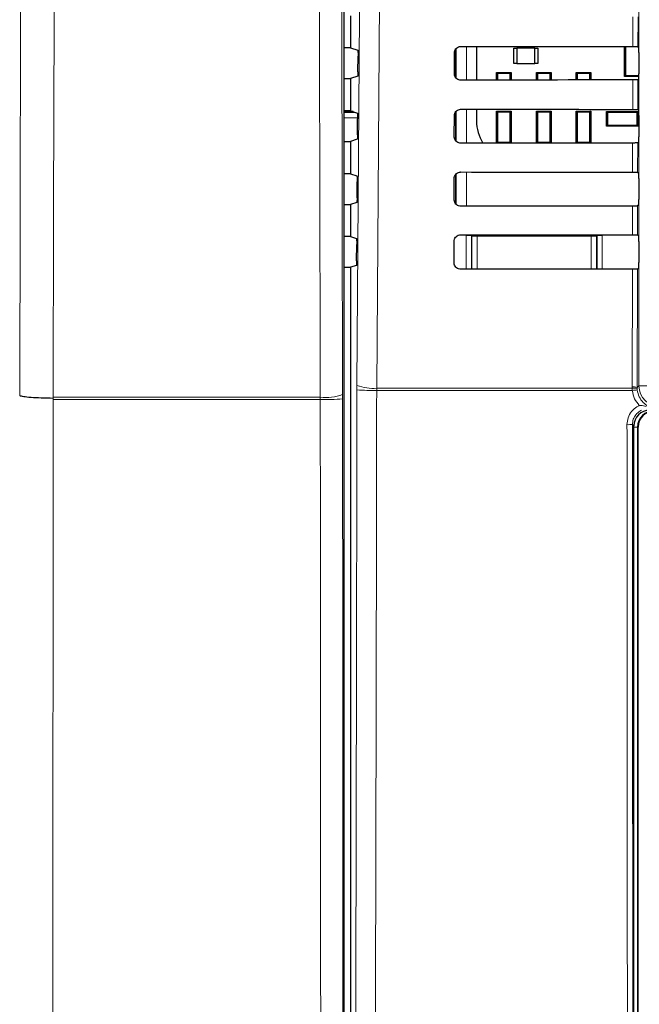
# Model space of a CAD drawing. Header units: millimetres. Extents: x 5 to 418, y 2 to 292.
# Tile 7 of 53: x 45 to 65, y 169 to 201. Entities that reach past the tile are written whole.
import ezdxf

# ---------------------------------------------------------------- set-up
doc = ezdxf.new("R2010")
doc.units = ezdxf.units.MM

msp = doc.modelspace()

# ---------------------------------------------------------------- linework, layer by layer
at = {"color": 7, "linetype": 'Continuous', "lineweight": 18}
for p, q in [((64.9822, 188.8975), (64.9822, 216.787)), ((64.7891, 199.6826), (64.7913, 200.6269)), ((64.9525, 200.6298), (64.9502, 199.6797)), ((59.1693, 198.689), (59.1693, 199.6123)), ((59.5026, 199.6864), (59.5026, 198.6184)), ((64.7844, 197.6873), (64.7866, 198.6222)), ((64.9478, 198.6251), (64.9456, 197.6844)), ((55.9002, 197.6157), (55.6201, 197.6157)), ((55.6201, 197.5895), (55.9789, 197.5895)), ((59.1693, 196.6803), (59.1693, 197.6197)), ((59.5026, 197.6911), (59.5026, 196.6137)), ((56.0419, 197.4231), (55.6201, 197.4231)), ((64.7797, 195.6919), (64.7819, 196.6175)), ((64.9431, 196.6204), (64.9409, 195.689)), ((59.5026, 195.6957), (59.5026, 194.609)), ((59.1693, 194.6744), (59.1693, 195.6269)), ((64.7751, 193.6966), (64.7772, 194.6128)), ((64.9384, 194.6157), (64.9362, 193.6937)), ((59.4908, 192.6043), (59.4908, 193.6783)), ((59.4908, 193.6783), (59.6575, 193.6783)), ((59.675, 193.6608), (59.6575, 193.6783)), ((59.6575, 193.6783), (59.6575, 192.6044)), ((59.675, 192.617), (59.675, 193.6608)), ((59.675, 193.6608), (59.8417, 193.6608)), ((59.8417, 193.6608), (59.8417, 193.7001)), ((63.4676, 193.6608), (59.8417, 193.6608)), ((59.8417, 193.6608), (59.8417, 192.617)), ((63.4676, 193.6974), (63.4676, 193.6608)), ((63.4676, 193.6608), (63.6342, 193.6608)), ((63.4676, 192.617), (63.4676, 193.6608)), ((63.6518, 193.6783), (63.6342, 193.6608)), ((63.6342, 193.6608), (63.6342, 192.617)), ((63.6518, 192.6074), (63.6518, 193.6783)), ((63.6518, 193.6783), (63.8184, 193.6783)), ((63.8184, 193.6783), (63.8184, 192.6076)), ((59.6748, 192.6045), (59.675, 192.617)), ((59.675, 192.617), (59.8417, 192.617)), ((59.675, 192.617), (59.6763, 192.6045)), ((59.8417, 192.6046), (59.8417, 192.617)), ((59.8417, 192.617), (63.4676, 192.617)), ((63.4676, 192.617), (63.6342, 192.617)), ((63.4676, 192.617), (63.4676, 192.6073)), ((63.6335, 192.6074), (63.6342, 192.617)), ((63.6342, 192.617), (63.6344, 192.6074)), ((64.7638, 188.8623), (64.7725, 192.6081)), ((64.9337, 192.611), (64.9249, 188.8402)), ((56.0216, 188.9103), (56.021, 188.77)), ((56.6481, 188.7517), (56.649, 188.8219)), ((56.649, 188.8219), (64.7647, 188.8219)), ((64.7647, 188.8219), (64.7638, 188.8623)), ((64.7689, 188.7517), (64.7647, 188.8219)), ((64.9249, 188.8402), (64.9822, 188.8975)), ((64.9249, 188.8402), (64.9256, 188.8079)), ((64.9256, 188.8079), (64.9289, 188.7657)), ((65.3155, 188.8975), (64.9822, 188.8975)), ((46.368, 188.4634), (46.368, 188.4992)), ((46.3691, 188.5347), (46.3689, 188.4991)), ((54.8567, 188.5347), (54.8565, 188.4634)), ((55.5649, 188.4803), (55.5647, 188.623)), ((64.7689, 188.7517), (56.6481, 188.7517)), ((64.8213, 187.6204), (64.7745, 187.6672)), ((64.94, 187.587), (64.8213, 187.587)), ((64.94, 187.587), (64.94, 149.9536)), ((64.94, 187.587), (64.9546, 187.587))]:
    msp.add_line(p, q, dxfattribs=at)
at = {"color": 7, "linetype": 'Continuous', "lineweight": 25}
for p, q in [((55.6201, 146.9405), (55.6201, 216.3764)), ((55.8213, 200.6653), (55.8213, 199.642)), ((55.8213, 199.642), (55.6201, 199.642)), ((55.8213, 199.642), (56.0475, 199.5666)), ((59.1195, 198.8203), (59.1211, 199.487)), ((59.1546, 199.5938), (59.1546, 198.7112)), ((59.8219, 199.6861), (59.8219, 198.6187)), ((61.0046, 199.1453), (61.0046, 199.6286)), ((61.0046, 199.6286), (61.1046, 199.6286)), ((61.1046, 199.6286), (61.1046, 199.1453)), ((61.6713, 199.6286), (61.1046, 199.6286)), ((61.6713, 199.1453), (61.6713, 199.6286)), ((61.6713, 199.6286), (61.7713, 199.6286)), ((61.7713, 199.6286), (61.7713, 199.1453)), ((64.5213, 198.7286), (64.5213, 199.6827)), ((64.558, 199.6827), (64.558, 198.7654)), ((64.9502, 199.6797), (64.9735, 199.6565)), ((64.9763, 199.4899), (64.9763, 198.8174)), ((56.0526, 198.884), (56.0561, 199.3779)), ((61.1046, 199.1453), (61.0046, 199.1453)), ((61.1046, 199.1453), (61.6713, 199.1453)), ((61.7713, 199.1453), (61.6713, 199.1453)), ((60.4546, 198.6192), (60.4546, 198.8603)), ((60.487, 198.828), (60.4546, 198.8603)), ((60.4546, 198.8603), (60.9213, 198.8603)), ((60.487, 198.828), (60.487, 198.6192)), ((60.889, 198.828), (60.487, 198.828)), ((60.9213, 198.8603), (60.889, 198.828)), ((60.889, 198.6195), (60.889, 198.828)), ((60.9213, 198.8603), (60.9213, 198.6195)), ((61.7536, 198.828), (61.7213, 198.8603)), ((61.7213, 198.8603), (62.188, 198.8603)), ((61.7213, 198.6202), (61.7213, 198.8603)), ((62.1556, 198.828), (61.7536, 198.828)), ((61.7536, 198.828), (61.7536, 198.6202)), ((62.188, 198.8603), (62.1556, 198.828)), ((62.1556, 198.6205), (62.1556, 198.828)), ((62.188, 198.8603), (62.188, 198.6205)), ((62.988, 198.6211), (62.988, 198.8603)), ((63.0203, 198.828), (62.988, 198.8603)), ((62.988, 198.8603), (63.4546, 198.8603)), ((63.0203, 198.828), (63.0203, 198.6211)), ((63.4223, 198.828), (63.0203, 198.828)), ((63.4546, 198.8603), (63.4223, 198.828)), ((63.4223, 198.6214), (63.4223, 198.828)), ((63.4546, 198.8603), (63.4546, 198.6214)), ((55.6201, 198.6653), (55.8213, 198.6653)), ((56.044, 198.7395), (55.8213, 198.6653)), ((55.8213, 198.6653), (55.8213, 197.642)), ((64.558, 198.7654), (64.5213, 198.7286)), ((64.9759, 198.7286), (64.5213, 198.7286)), ((64.558, 198.7654), (64.9762, 198.7654)), ((64.9735, 198.6508), (64.9478, 198.6251)), ((55.8213, 197.642), (55.6201, 197.642)), ((55.8995, 197.6159), (55.6201, 197.6159)), ((55.8213, 197.642), (56.0335, 197.5713)), ((59.1546, 197.6013), (59.1546, 196.7027)), ((59.8219, 197.6908), (59.8219, 197.3203)), ((60.4546, 196.6145), (60.4546, 197.627)), ((60.487, 197.5946), (60.4546, 197.627)), ((60.4546, 197.627), (60.9213, 197.627)), ((60.487, 197.5946), (60.487, 196.646)), ((60.889, 197.5946), (60.487, 197.5946)), ((60.9213, 197.627), (60.889, 197.5946)), ((60.889, 196.646), (60.889, 197.5946)), ((60.9213, 197.627), (60.9213, 196.6149)), ((61.7213, 196.6155), (61.7213, 197.627)), ((61.7536, 197.5946), (61.7213, 197.627)), ((61.7213, 197.627), (62.188, 197.627)), ((61.7536, 197.5946), (61.7536, 196.646)), ((62.1556, 197.5946), (61.7536, 197.5946)), ((62.188, 197.627), (62.1556, 197.5946)), ((62.1556, 196.646), (62.1556, 197.5946)), ((62.188, 197.627), (62.188, 196.6158)), ((63.0203, 197.5946), (62.988, 197.627)), ((62.988, 197.627), (63.4546, 197.627)), ((62.988, 196.6164), (62.988, 197.627)), ((63.4223, 197.5946), (63.0203, 197.5946)), ((63.0203, 197.5946), (63.0203, 196.646)), ((63.4546, 197.627), (63.4223, 197.5946)), ((63.4223, 196.646), (63.4223, 197.5946)), ((63.4546, 197.627), (63.4546, 196.6167)), ((63.948, 197.6203), (63.9803, 197.588)), ((63.948, 197.6203), (64.9613, 197.6203)), ((63.948, 197.1536), (63.948, 197.6203)), ((63.9803, 197.588), (63.9803, 197.186)), ((64.929, 197.588), (63.9803, 197.588)), ((64.929, 197.588), (64.9613, 197.6203)), ((64.929, 197.186), (64.929, 197.588)), ((64.9456, 197.6844), (64.9735, 197.6565)), ((64.9613, 197.6203), (64.9613, 197.1536)), ((56.0385, 196.8793), (56.042, 197.3826)), ((59.1148, 196.8203), (59.1164, 197.487)), ((64.9763, 197.4899), (64.9763, 196.8174)), ((63.9803, 197.186), (63.948, 197.1536)), ((64.9613, 197.1536), (63.948, 197.1536)), ((63.9803, 197.186), (64.929, 197.186)), ((64.9613, 197.1536), (64.929, 197.186)), ((55.6201, 196.6653), (55.8213, 196.6653)), ((56.0299, 196.7348), (55.8213, 196.6653)), ((55.8213, 196.6653), (55.8213, 195.642)), ((60.4555, 196.6145), (60.487, 196.646)), ((60.487, 196.646), (60.889, 196.646)), ((60.889, 196.646), (60.9201, 196.6149)), ((61.7231, 196.6155), (61.7536, 196.646)), ((61.7536, 196.646), (62.1556, 196.646)), ((62.1556, 196.646), (62.1858, 196.6158)), ((62.9907, 196.6164), (63.0203, 196.646)), ((63.0203, 196.646), (63.4223, 196.646)), ((63.4223, 196.646), (63.4516, 196.6167)), ((64.9735, 196.6508), (64.9431, 196.6204)), ((64.9409, 195.689), (64.9735, 195.6565)), ((55.8213, 195.642), (55.6201, 195.642)), ((55.8213, 195.642), (56.0194, 195.576)), ((56.0243, 194.8746), (56.028, 195.3872)), ((59.1102, 194.8203), (59.1117, 195.487)), ((59.1546, 195.6088), (59.1546, 194.6942)), ((64.9763, 195.4899), (64.9763, 194.8174)), ((56.0158, 194.73), (55.8213, 194.6653)), ((55.6201, 194.6653), (55.8213, 194.6653)), ((55.8213, 194.6653), (55.8213, 193.642)), ((64.9735, 194.6508), (64.9384, 194.6157)), ((55.8213, 193.642), (55.6201, 193.642)), ((55.8213, 193.642), (56.0053, 193.5807)), ((59.1055, 192.8203), (59.107, 193.487)), ((64.9362, 193.6937), (64.9735, 193.6565)), ((64.9763, 193.4899), (64.9763, 192.8174)), ((56.0102, 192.8699), (56.0139, 193.3919)), ((55.6201, 192.6653), (55.8213, 192.6653)), ((56.0017, 192.7253), (55.8213, 192.6653)), ((55.8213, 192.6653), (55.8213, 147.4527)), ((64.9735, 192.6508), (64.9337, 192.611)), ((64.8213, 149.9548), (64.8213, 187.6204)), ((64.9546, 149.9536), (64.9546, 187.587))]:
    msp.add_line(p, q, dxfattribs=at)
at = {"color": 7, "linetype": 'Continuous', "lineweight": 18, "flags": 128}
for points in [[(56.0216, 188.9103), (56.1047, 200.7), (56.1878, 212.498)], [(56.8159, 212.4096), (56.8066, 211.0882), (56.7692, 205.8025), (56.649, 188.8219)], [(45.3045, 188.5913), (45.3185, 194.4753), (45.3328, 200.4718), (45.3608, 212.2433)], [(46.4254, 212.122), (46.42, 209.8532), (46.3979, 200.6026), (46.3835, 194.5509), (46.3829, 194.3211), (46.3691, 188.5347)], [(54.8567, 188.5347), (54.8536, 189.8563), (54.8412, 195.1426), (54.8214, 203.6323), (54.8078, 209.4369), (54.8015, 212.1219)], [(55.5097, 212.2102), (55.516, 209.5252), (55.5369, 200.5434), (55.5509, 194.5555), (55.5647, 188.623)], [(59.675, 193.6608), (59.6783, 193.6933), (59.6798, 193.7002)], [(63.6302, 193.6973), (63.631, 193.6933), (63.6342, 193.6608)]]:
    msp.add_lwpolyline(points, dxfattribs=at)
at = {"color": 7, "linetype": 'Continuous', "lineweight": 25}
for centre, radius, start, end in [((61.1436, 197.3203), 1.3217, 180, 212.29556), ((65.4546, 187.587), 0.5146, 90, 180), ((65.4546, 187.587), 0.5, 90, 180)]:
    msp.add_arc(centre, radius, start, end, dxfattribs=at)
at = {"color": 7, "linetype": 'Continuous', "lineweight": 18}
for centre, radius, start, end in [((56.5229, 190.1968), 1.3807, 248.71381, 275.24303), ((64.8007, 188.5328), 0.3315, 67.99072, 96.38533), ((64.817, 188.4928), 0.3332, 70.98206, 99.03542), ((65.6489, 188.8976), 0.6667, 180.00873, 269.99127), ((55.034, 195.8802), 7.419, 268.62904, 274.10366), ((55.0315, 190.0163), 1.4919, 263.26838, 290.93948), ((56.5187, 195.0924), 6.342, 265.49979, 271.16954), ((65.0031, 186.9967), 1.7706, 92.40107, 97.60084), ((64.6445, 189.2618), 1.5999, 268.48547, 274.66127)]:
    msp.add_arc(centre, radius, start, end, dxfattribs=at)
at = {"color": 7, "linetype": 'Continuous', "lineweight": 25}
for centre, major_axis, ratio, start_param, end_param in [((75.8213, 205.4815), (332.3995, 0), 0.0174551, 4.6627295, 4.6791932), ((64.9734, 199.4899), (0, 0.1667), 0.0174551, 4.712389, 6.265732), ((64.9734, 198.8174), (0, 0.1667), 0.0174551, 3.1590459, 4.712389), ((75.8213, 192.8528), (330.7098, 0), 0.0174551, 1.6041693, 1.6207097), ((75.8213, 203.4815), (332.1319, 0), 0.0174551, 4.6626895, 4.6791524), ((64.9734, 197.4899), (0, 0.1667), 0.0174551, 4.712389, 6.265732), ((75.8213, 190.8528), (330.4422, 0), 0.0174551, 1.6042105, 1.6207502), ((64.9734, 196.8174), (0, 0.1667), 0.0174551, 3.1590459, 4.712389), ((75.8213, 201.4814), (331.8643, 0), 0.0174551, 4.6626494, 4.6791115), ((64.9734, 195.4899), (0, 0.1667), 0.0174551, 4.712389, 6.265732), ((64.9734, 194.8174), (0, 0.1667), 0.0174551, 3.1590459, 4.712389), ((75.8213, 188.8528), (330.1746, 0), 0.0174551, 1.6042518, 1.6207907), ((75.8213, 199.4814), (331.5967, 0), 0.0174551, 4.6626092, 4.6790706), ((64.9734, 193.4899), (0, 0.1667), 0.0174551, 4.712389, 6.265732), ((75.8213, 186.8528), (329.907, 0), 0.0174551, 1.6042931, 1.6208313), ((64.9734, 192.8174), (0, 0.1667), 0.0174551, 3.1590459, 4.712389), ((65.3214, 187.6202), (-0.3537, 0.3537), 0.9996955, 5.4979394, 7.0684312)]:
    msp.add_ellipse(centre, major_axis=major_axis, ratio=ratio, start_param=start_param, end_param=end_param, dxfattribs=at)
for points, knots in [([(56.0475, 199.5666), (56.0485, 199.5645), (56.0505, 199.5601), (56.0531, 199.5302), (56.0551, 199.4869), (56.0562, 199.4336), (56.0561, 199.3963), (56.0561, 199.3779)], [0, 0, 0, 0, 0.2016683, 0.4033571, 0.60445, 0.8043301, 1, 1, 1, 1]), ([(59.1211, 199.487), (59.1216, 199.4975), (59.1233, 199.5305), (59.1423, 199.5842), (59.185, 199.6384), (59.2435, 199.675), (59.292, 199.6861), (59.3179, 199.6865), (59.3213, 199.6865)], [0, 0, 0, 0, 0.1008064, 0.3178345, 0.5354797, 0.7525636, 0.9678898, 1, 1, 1, 1]), ([(64.7891, 199.6826), (64.8076, 199.6825), (64.8448, 199.6825), (64.8936, 199.6819), (64.9299, 199.6812), (64.9475, 199.6804), (64.9495, 199.6799), (64.9502, 199.6797)], [0, 0, 0, 0, 0.2200315, 0.4400364, 0.6607851, 0.8829674, 1, 1, 1, 1]), ([(56.0526, 198.884), (56.0524, 198.8657), (56.0519, 198.8292), (56.0501, 198.7837), (56.0476, 198.7518), (56.0455, 198.7406), (56.0443, 198.7396), (56.044, 198.7395)], [0, 0, 0, 0, 0.2358994, 0.4717662, 0.7085078, 0.9467137, 1, 1, 1, 1]), ([(59.3213, 198.6182), (59.311, 198.6187), (59.2784, 198.6202), (59.225, 198.6385), (59.1708, 198.6799), (59.1333, 198.7369), (59.1203, 198.7867), (59.1196, 198.8147), (59.1195, 198.8203)], [0, 0, 0, 0, 0.09726656, 0.30935445, 0.52084616, 0.73282487, 0.94644412, 1, 1, 1, 1]), ([(64.9478, 198.6251), (64.9456, 198.6248), (64.9412, 198.6241), (64.911, 198.6232), (64.8674, 198.6226), (64.823, 198.6222), (64.7954, 198.6222), (64.7866, 198.6222)], [0, 0, 0, 0, 0.2249421, 0.449925, 0.67371, 0.8950566, 1, 1, 1, 1]), ([(56.0335, 197.5713), (56.0345, 197.5691), (56.0364, 197.5648), (56.0391, 197.5349), (56.041, 197.4916), (56.0421, 197.4383), (56.0421, 197.401), (56.042, 197.3826)], [0, 0, 0, 0, 0.2016709, 0.4033624, 0.604457, 0.8043368, 1, 1, 1, 1]), ([(59.1164, 197.487), (59.117, 197.498), (59.1187, 197.5321), (59.1385, 197.5873), (59.1824, 197.6425), (59.2425, 197.6798), (59.2919, 197.6908), (59.3181, 197.6912), (59.3213, 197.6912)], [0, 0, 0, 0, 0.1035163, 0.3205598, 0.538209, 0.7552801, 0.970583, 1, 1, 1, 1]), ([(64.7844, 197.6873), (64.803, 197.6872), (64.8401, 197.6871), (64.8889, 197.6866), (64.9253, 197.6858), (64.9429, 197.6851), (64.9449, 197.6846), (64.9456, 197.6844)], [0, 0, 0, 0, 0.2200375, 0.4400482, 0.660803, 0.8829914, 1, 1, 1, 1]), ([(56.0385, 196.8793), (56.0382, 196.861), (56.0378, 196.8245), (56.036, 196.779), (56.0335, 196.7471), (56.0313, 196.7359), (56.0301, 196.7349), (56.0299, 196.7348)], [0, 0, 0, 0, 0.2358969, 0.471761, 0.7085014, 0.9467085, 1, 1, 1, 1]), ([(59.3213, 196.6135), (59.3105, 196.614), (59.2768, 196.6156), (59.222, 196.6346), (59.1667, 196.6772), (59.1286, 196.7358), (59.1156, 196.7865), (59.115, 196.8148), (59.1148, 196.8203)], [0, 0, 0, 0, 0.0998996, 0.3119756, 0.5234662, 0.7354592, 0.9491028, 1, 1, 1, 1]), ([(64.9431, 196.6204), (64.9409, 196.6201), (64.9365, 196.6194), (64.9063, 196.6185), (64.8627, 196.6179), (64.8183, 196.6176), (64.7908, 196.6175), (64.7819, 196.6175)], [0, 0, 0, 0, 0.2249481, 0.449937, 0.673728, 0.8950805, 1, 1, 1, 1]), ([(59.1117, 195.487), (59.1123, 195.4985), (59.1142, 195.5337), (59.1348, 195.5903), (59.1799, 195.6467), (59.2415, 195.6845), (59.2918, 195.6955), (59.3184, 195.6958), (59.3213, 195.6959)], [0, 0, 0, 0, 0.1061028, 0.323161, 0.5408139, 0.7578729, 0.9731535, 1, 1, 1, 1]), ([(64.7797, 195.6919), (64.7983, 195.6919), (64.8355, 195.6918), (64.8843, 195.6913), (64.9206, 195.6905), (64.9382, 195.6897), (64.9402, 195.6892), (64.9409, 195.689)], [0, 0, 0, 0, 0.2200434, 0.4400601, 0.6608209, 0.8830154, 1, 1, 1, 1]), ([(56.0194, 195.576), (56.0204, 195.5738), (56.0224, 195.5694), (56.025, 195.5396), (56.0269, 195.4963), (56.0281, 195.443), (56.028, 195.4057), (56.028, 195.3872)], [0, 0, 0, 0, 0.2016736, 0.4033677, 0.6044641, 0.8043436, 1, 1, 1, 1]), ([(56.0243, 194.8746), (56.0241, 194.8563), (56.0237, 194.8198), (56.0218, 194.7743), (56.0194, 194.7423), (56.0172, 194.7312), (56.016, 194.7302), (56.0158, 194.73)], [0, 0, 0, 0, 0.2358943, 0.4717558, 0.708495, 0.9467033, 1, 1, 1, 1]), ([(59.3213, 194.6088), (59.31, 194.6094), (59.2752, 194.611), (59.219, 194.6308), (59.1626, 194.6746), (59.1239, 194.7347), (59.1109, 194.7863), (59.1103, 194.815), (59.1102, 194.8203)], [0, 0, 0, 0, 0.1024138, 0.3144788, 0.5259687, 0.7379756, 0.9516424, 1, 1, 1, 1]), ([(64.9384, 194.6157), (64.9362, 194.6154), (64.9318, 194.6147), (64.9017, 194.6138), (64.858, 194.6132), (64.8136, 194.6129), (64.7861, 194.6128), (64.7772, 194.6128)], [0, 0, 0, 0, 0.2249541, 0.449949, 0.673746, 0.8951044, 1, 1, 1, 1]), ([(56.0053, 193.5807), (56.0063, 193.5785), (56.0083, 193.5741), (56.0109, 193.5442), (56.0129, 193.5009), (56.014, 193.4477), (56.0139, 193.4104), (56.0139, 193.3919)], [0, 0, 0, 0, 0.20167623, 0.40337308, 0.60447112, 0.80435032, 1, 1, 1, 1]), ([(59.107, 193.487), (59.1077, 193.4991), (59.1096, 193.5353), (59.131, 193.5934), (59.1774, 193.6508), (59.2405, 193.6892), (59.2917, 193.7002), (59.3186, 193.7005), (59.3213, 193.7005)], [0, 0, 0, 0, 0.1085743, 0.3256464, 0.5433028, 0.7603502, 0.9756098, 1, 1, 1, 1]), ([(64.7751, 193.6966), (64.7937, 193.6965), (64.8308, 193.6965), (64.8796, 193.6959), (64.9159, 193.6952), (64.9335, 193.6944), (64.9356, 193.6939), (64.9362, 193.6937)], [0, 0, 0, 0, 0.22004937, 0.44007205, 0.66083888, 0.88303949, 1, 1, 1, 1]), ([(56.0102, 192.8699), (56.01, 192.8516), (56.0095, 192.8151), (56.0077, 192.7696), (56.0052, 192.7376), (56.0031, 192.7265), (56.0019, 192.7255), (56.0017, 192.7253)], [0, 0, 0, 0, 0.2358917, 0.4717506, 0.7084886, 0.9466981, 1, 1, 1, 1]), ([(59.3213, 192.6042), (59.3095, 192.6047), (59.2737, 192.6065), (59.216, 192.627), (59.1585, 192.672), (59.1191, 192.7335), (59.1062, 192.7861), (59.1056, 192.8152), (59.1055, 192.8203)], [0, 0, 0, 0, 0.1048171, 0.3168719, 0.5283614, 0.7403818, 0.9540709, 1, 1, 1, 1]), ([(64.9337, 192.611), (64.9315, 192.6107), (64.9271, 192.61), (64.897, 192.6091), (64.8534, 192.6085), (64.8089, 192.6082), (64.7814, 192.6081), (64.7725, 192.6081)], [0, 0, 0, 0, 0.2249602, 0.4499611, 0.6737641, 0.8951284, 1, 1, 1, 1]), ([(46.368, 188.4992), (46.2386, 188.5013), (45.9797, 188.5056), (45.6499, 188.5243), (45.4115, 188.5499), (45.3199, 188.5734), (45.3056, 188.5874), (45.3046, 188.5909), (45.3045, 188.5913)], [0, 0, 0, 0, 0.2298925, 0.4597782, 0.6898502, 0.9202494, 0.9929388, 1, 1, 1, 1])]:
    msp.add_open_spline(points, degree=3, knots=knots, dxfattribs=at)
at = {"color": 7, "linetype": 'Continuous', "lineweight": 18}
for points, knots in [([(46.368, 188.4634), (46.3656, 183.9496), (46.3609, 174.9219), (46.3493, 161.3418), (46.3345, 147.7245), (46.316, 134.0721), (46.2939, 120.4357), (46.2657, 105.3307), (46.2419, 94.7934), (46.2283, 88.7843)], [0, 0, 0, 0, 0.13542014, 0.27084027, 0.40769242, 0.54454456, 0.68143826, 0.81833195, 1, 1, 1, 1]), ([(54.8565, 188.4634), (53.5566, 188.4634), (50.725, 188.4634), (47.8974, 188.4634), (46.368, 188.4634)], [0, 0, 0, 0, 0.4590772, 1, 1, 1, 1]), ([(46.3691, 188.5347), (47.8981, 188.5347), (50.7253, 188.5347), (53.5565, 188.5347), (54.8567, 188.5347)], [0, 0, 0, 0, 0.5408011, 1, 1, 1, 1]), ([(54.8913, 146.8734), (54.8862, 151.3009), (54.876, 160.1569), (54.8641, 174.0216), (54.8592, 183.4605), (54.8565, 188.4634)], [0, 0, 0, 0, 0.3196707, 0.6394063, 1, 1, 1, 1]), ([(55.5649, 188.4803), (55.5676, 183.481), (55.5725, 174.0497), (55.5843, 160.1949), (55.5944, 151.3452), (55.5995, 146.9199)], [0, 0, 0, 0, 0.3605937, 0.6802644, 1, 1, 1, 1]), ([(55.9184, 147.5498), (55.9409, 154.4136), (55.9859, 168.1438), (56.0093, 181.8937), (56.021, 188.77)], [0, 0, 0, 0, 0.49989972, 1, 1, 1, 1]), ([(56.6481, 188.7517), (56.6474, 188.3075), (56.6442, 186.0861), (56.6287, 176.7571), (56.5985, 163.4472), (56.5599, 151.9276), (56.5451, 147.5051)], [0, 0, 0, 0, 0.03228756, 0.16143818, 0.67806661, 1, 1, 1, 1]), ([(64.9931, 188.2701), (64.938, 188.3383), (64.8234, 188.48), (64.7875, 188.6589), (64.7689, 188.7517)], [0, 0, 0, 0, 0.4810346, 1, 1, 1, 1]), ([(64.9289, 188.7657), (64.9445, 188.6922), (64.9756, 188.545), (65.1118, 188.3595), (65.2963, 188.2283), (65.4672, 188.1777), (65.5665, 188.1744), (65.5914, 188.1735)], [0, 0, 0, 0, 0.2308041, 0.461566, 0.6921519, 0.9228561, 1, 1, 1, 1]), ([(64.6022, 187.6624), (64.6095, 187.7376), (64.6242, 187.8879), (64.7395, 188.0872), (64.874, 188.2101), (64.967, 188.257), (64.9931, 188.2701)], [0, 0, 0, 0, 0.2949123, 0.5898446, 0.8848018, 1, 1, 1, 1]), ([(64.9931, 188.2701), (65.0117, 188.2714), (65.0862, 188.2766), (65.1553, 188.254), (65.2072, 188.237)], [0, 0, 0, 0, 0.2492605, 1, 1, 1, 1]), ([(65.0674, 188.123), (65.0478, 188.1131), (64.9781, 188.078), (64.8773, 187.9857), (64.791, 187.8363), (64.78, 187.7235), (64.7745, 187.6672)], [0, 0, 0, 0, 0.1151457, 0.4100518, 0.7050246, 1, 1, 1, 1]), ([(64.633, 149.8637), (64.6329, 149.9746), (64.6322, 150.529), (64.6296, 152.8576), (64.6198, 162.1741), (64.6095, 174.2194), (64.6039, 184.4949), (64.6022, 187.6624)], [0, 0, 0, 0, 0.0088087, 0.0440433, 0.1849823, 0.7487663, 1, 1, 1, 1]), ([(64.7745, 187.6672), (64.7781, 181.3654), (64.7854, 168.7598), (64.7987, 156.1703), (64.8053, 149.8745)], [0, 0, 0, 0, 0.4999168, 1, 1, 1, 1])]:
    msp.add_open_spline(points, degree=3, knots=knots, dxfattribs=at)

doc.saveas('drawing.dxf')
